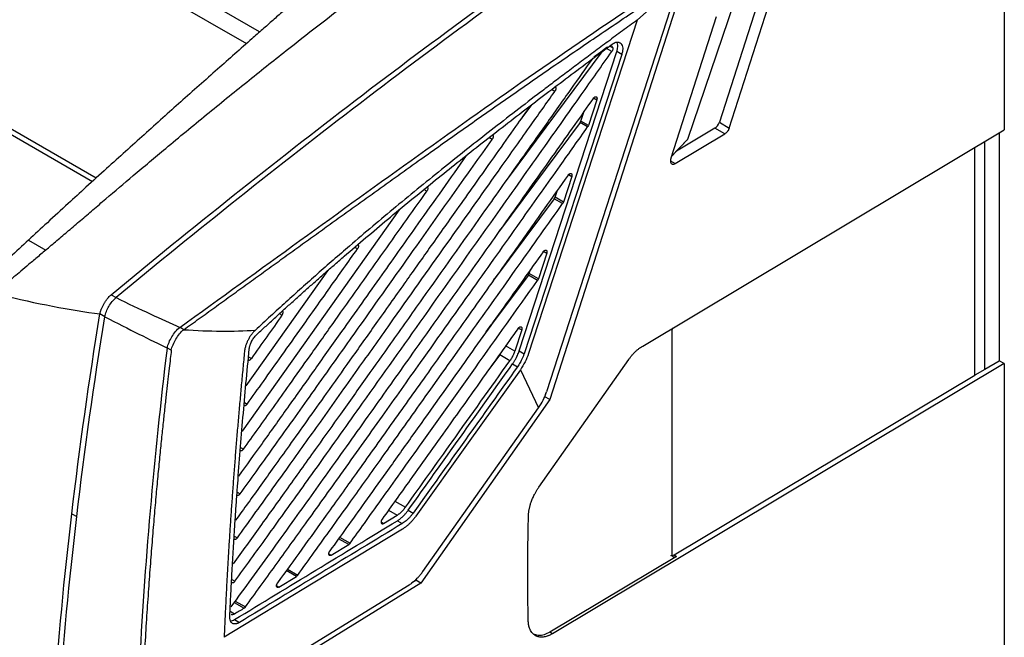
# Model space of a CAD drawing. Header units: millimetres. Extents: x -508 to 796, y -404 to 760.
# Tile 108 of 116: x 655 to 796, y 566 to 654. Entities that reach past the tile are written whole.
import ezdxf

# ---------------------------------------------------------------- set-up
doc = ezdxf.new("R2010")
doc.units = ezdxf.units.MM

msp = doc.modelspace()

# ---------------------------------------------------------------- linework, layer by layer
at = {"color": 7, "linetype": 'Continuous', "lineweight": 25}
for p, q in [((795.803, 685.759), (795.803, 638.399)), ((689.18, 652.42), (666.062, 665.792)), ((667.108, 662.402), (687.29, 650.752)), ((748.445, 658.886), (743.238, 654.122)), ((761.284, 659.065), (755.003, 639.48)), ((756.417, 638.663), (762.897, 658.867)), ((749.127, 657.055), (730.736, 599.776)), ((747.952, 655.589), (730.271, 600.9)), ((757.079, 656.551), (750.454, 637.027)), ((754.547, 654.566), (748.067, 634.361)), ((743.238, 654.122), (727.674, 606.35)), ((629.732, 651.503), (665.233, 631.008)), ((629.735, 652.321), (665.782, 631.511)), ((738.167, 649.558), (724.745, 631.529)), ((726.334, 606.732), (740.317, 649.611)), ((741.024, 649.202), (727.042, 606.324)), ((741.024, 649.202), (740.317, 649.611)), ((728.095, 641.97), (726.419, 639.718)), ((737.451, 642.705), (736.256, 639.044)), ((735.177, 639.667), (735.656, 641.081)), ((735.056, 639.439), (723.511, 623.93)), ((736.139, 638.814), (735.056, 639.439)), ((736.256, 639.044), (735.177, 639.667)), ((755.003, 639.48), (756.417, 638.663)), ((744.022, 607.445), (795.803, 638.399)), ((748.697, 633.576), (755.788, 637.815)), ((754.373, 638.632), (748.876, 635.345)), ((755.788, 637.815), (754.373, 638.632)), ((795.071, 637.962), (795.071, 605.344)), ((748.122, 634.557), (750.366, 636.904)), ((748.151, 634.619), (750.454, 637.027)), ((793.012, 604.084), (793.012, 636.73)), ((733.866, 631.722), (732.671, 628.061)), ((731.474, 628.752), (731.81, 629.742)), ((731.354, 628.524), (722.825, 617.067)), ((732.554, 627.831), (731.354, 628.524)), ((732.671, 628.061), (731.474, 628.752)), ((709.17, 626.928), (686.659, 595.227)), ((656.071, 622.607), (658.544, 621.178)), ((730.281, 620.739), (729.086, 617.078)), ((698.916, 618.208), (687.213, 601.717)), ((727.651, 617.609), (722.336, 610.469)), ((728.97, 616.848), (727.651, 617.609)), ((727.772, 617.837), (727.967, 618.414)), ((729.086, 617.078), (727.772, 617.837)), ((722.643, 616.823), (722.825, 617.067)), ((667.905, 614.78), (668.612, 614.372)), ((667.02, 611.631), (666.313, 612.039)), ((721.605, 609.487), (722.336, 610.469)), ((726.698, 609.756), (725.703, 606.706)), ((748.188, 609.563), (748.188, 577.718)), ((676.53, 606.828), (675.964, 607.155)), ((726.334, 606.732), (727.042, 606.324)), ((723.552, 606.162), (721.846, 603.871)), ((725.003, 605.325), (723.552, 606.162)), ((725.401, 604.891), (726.108, 604.483)), ((729.149, 587.215), (742.029, 605.515)), ((795.803, 604.921), (731.108, 566.247)), ((793.012, 604.112), (795.071, 605.344)), ((795.803, 604.921), (795.071, 605.344)), ((795.803, 604.921), (795.803, 545.015)), ((726.507, 604.049), (729.111, 598.594)), ((793.012, 604.084), (791.599, 603.268)), ((748.529, 577.521), (791.599, 603.268)), ((730.029, 600.184), (730.215, 600.763)), ((730.736, 599.776), (712.245, 573.503)), ((729.909, 600.013), (730.029, 600.184)), ((730.736, 599.776), (730.029, 600.184)), ((712.54, 575.144), (729.111, 598.594)), ((710.451, 583.928), (711.159, 583.52)), ((662.282, 583.419), (662.99, 583.011)), ((706.924, 582.039), (708.887, 583.234)), ((708.894, 582.425), (709.602, 582.017)), ((699.431, 577.482), (701.929, 579.001)), ((748.882, 577.317), (730.729, 566.465)), ((748.529, 577.521), (748.882, 577.317)), ((691.937, 572.925), (694.435, 574.445)), ((710.989, 573.572), (711.538, 573.911)), ((711.538, 573.911), (711.723, 574.175)), ((712.245, 573.503), (711.538, 573.911)), ((693.979, 563.039), (710.606, 573.257)), ((712.245, 573.503), (695.01, 562.847)), ((685.58, 568.26), (686.287, 567.852)), ((731.108, 566.247), (730.729, 566.465))]:
    msp.add_line(p, q, dxfattribs=at)
at = {"color": 250, "linetype": 'Continuous', "lineweight": 25}
for p, q in [((739.606, 649.625), (738.844, 650.065)), ((739.751, 650.132), (739.289, 650.398)), ((731.434, 643.898), (730.962, 644.171)), ((736.997, 642.967), (737.451, 642.705)), ((722.463, 637.031), (722.016, 637.289)), ((791.599, 603.268), (791.599, 635.886)), ((748.006, 633.975), (748.697, 633.576)), ((733.409, 631.986), (733.866, 631.722)), ((713.104, 629.6), (712.691, 629.838)), ((703.175, 621.347), (702.799, 621.564)), ((729.822, 621.004), (730.281, 620.739)), ((692.377, 611.849), (692.035, 612.046)), ((726.237, 610.021), (726.698, 609.756)), ((725.703, 606.706), (724.401, 607.458)), ((687.586, 605.901), (687.991, 605.667)), ((686.987, 599.361), (687.399, 599.123)), ((686.448, 592.9), (686.867, 592.658)), ((685.957, 586.528), (686.396, 586.275)), ((708.554, 585.228), (710.055, 584.362)), ((707.644, 583.952), (708.887, 583.234)), ((706.57, 582.243), (706.924, 582.039)), ((685.539, 580.233), (685.987, 579.974)), ((701.929, 579.001), (700.474, 579.841)), ((700.626, 580.053), (702.124, 579.189)), ((699.082, 577.684), (699.43, 577.483)), ((694.435, 574.445), (692.998, 575.274)), ((693.151, 575.486), (694.63, 574.632)), ((685.183, 574.021), (685.641, 573.757)), ((691.591, 573.126), (691.937, 572.926)), ((685.513, 570.713), (686.943, 569.887)), ((685.666, 570.924), (687.139, 570.074)), ((685.585, 569.062), (684.943, 569.433))]:
    msp.add_line(p, q, dxfattribs=at)
at = {"color": 7, "linetype": 'Continuous', "lineweight": 25, "flags": 128}
for points in [[(726.507, 604.049), (719.032, 593.568), (711.557, 583.086)], [(709.61, 581.207), (696.852, 573.466), (684.094, 565.725)]]:
    msp.add_lwpolyline(points, dxfattribs=at)
at = {"color": 7, "linetype": 'Continuous', "lineweight": 25}
for centre, major_axis, ratio, start_param, end_param in [((754.373, 639.448), (0.487, 0.873), 0.5672232, 3.9184861, 5.0529501), ((749.93, 636.737), (0.524, 0.334), 0.2238042, 5.5417098, 6.010807)]:
    msp.add_ellipse(centre, major_axis=major_axis, ratio=ratio, start_param=start_param, end_param=end_param, dxfattribs=at)
for points, knots in [([(658.544, 621.178), (659.081, 621.636), (660.174, 622.567), (661.838, 623.986), (663.558, 625.454), (665.333, 626.968), (667.843, 629.107), (671.31, 632.05), (676.111, 636.085), (681.53, 640.56), (687.283, 645.23), (694.1, 650.662), (701.772, 656.623), (708.591, 661.742), (713.394, 665.257), (716.401, 667.425), (719.347, 669.519), (722.233, 671.538), (725.056, 673.486), (726.919, 674.745), (727.84, 675.368)], [0, 0, 0, 0, 0.0233161, 0.047472, 0.072469, 0.0983085, 0.1249918, 0.1822219, 0.249982, 0.3348217, 0.4181337, 0.4999158, 0.6303383, 0.7499292, 0.793915, 0.836981, 0.8791246, 0.9203435, 0.9606359, 1, 1, 1, 1]), ([(667.905, 614.78), (673.752, 619.617), (679.586, 624.351), (691.233, 633.623), (708.671, 647.23), (726.029, 659.932), (737.66, 668.014)], [0, 0, 0, 0, 0.25, 0.25, 0.5, 1, 1, 1, 1]), ([(698.076, 660.255), (697.627, 659.86), (696.72, 659.062), (695.345, 657.851), (693.943, 656.617), (692.515, 655.359), (691.061, 654.077), (689.58, 652.772), (686.949, 650.449), (683.049, 647.002), (678.786, 643.216), (675.273, 640.08), (672.636, 637.716), (669.952, 635.3), (667.176, 632.789), (664.439, 630.299), (661.61, 627.713), (658.865, 625.191), (656.973, 623.441), (656.071, 622.607)], [0, 0, 0, 0, 0.0328121, 0.0661745, 0.1000866, 0.1345476, 0.1695566, 0.2051127, 0.2412148, 0.3587469, 0.4842007, 0.5447661, 0.6082865, 0.6713103, 0.7351139, 0.8050751, 0.8654356, 0.9358592, 1, 1, 1, 1]), ([(678.313, 609.782), (679.05, 610.312), (680.527, 611.375), (682.743, 612.972), (684.965, 614.576), (687.194, 616.185), (689.431, 617.799), (691.674, 619.418), (693.924, 621.042), (696.181, 622.67), (698.445, 624.302), (700.716, 625.937), (702.994, 627.576), (705.28, 629.216), (707.573, 630.859), (709.873, 632.504), (712.397, 634.304), (715.151, 636.261), (718.138, 638.376), (721.147, 640.496), (724.179, 642.621), (727.233, 644.749), (730.31, 646.88), (733.41, 649.011), (736.532, 651.141), (739.676, 653.268), (742.843, 655.394), (744.959, 656.797), (746.022, 657.501)], [0, 0, 0, 0, 0.0318727, 0.0639022, 0.0960887, 0.1284321, 0.1609328, 0.1935909, 0.2264066, 0.2593803, 0.2925121, 0.325802, 0.3592503, 0.3928571, 0.4266226, 0.4605471, 0.4946309, 0.5384988, 0.582781, 0.6274775, 0.6725885, 0.7181143, 0.7640553, 0.8104123, 0.8571854, 0.9043744, 0.9519792, 1, 1, 1, 1]), ([(743.238, 654.122), (742.53, 653.602), (741.13, 652.574), (739.055, 651.041), (737.029, 649.536), (735.051, 648.06), (733.122, 646.612), (731.241, 645.193), (727.643, 642.464), (722.448, 638.462), (715.546, 633.002), (708.783, 627.485), (703.478, 623.008), (699.731, 619.766), (697.442, 617.76), (695.181, 615.751), (692.948, 613.741), (690.743, 611.731), (689.285, 610.379), (688.56, 609.706)], [0, 0, 0, 0, 0.0384535, 0.0760397, 0.1127588, 0.1486113, 0.1835976, 0.2177179, 0.2509729, 0.3794581, 0.5008992, 0.6281697, 0.7502884, 0.7929851, 0.8352457, 0.8770737, 0.9184729, 0.959447, 1, 1, 1, 1]), ([(688.723, 609.039), (689.128, 609.416), (689.942, 610.171), (691.168, 611.299), (692.402, 612.427), (693.646, 613.554), (694.898, 614.681), (696.16, 615.808), (697.43, 616.934), (698.71, 618.059), (699.998, 619.184), (702.925, 621.721), (707.581, 625.672), (713.888, 630.855), (720.313, 635.98), (725.595, 640.084), (729.854, 643.336), (733.014, 645.724), (736.289, 648.178), (738.512, 649.825), (739.643, 650.662)], [0, 0, 0, 0, 0.0243448, 0.0488328, 0.073465, 0.0982421, 0.1231647, 0.1482336, 0.1734495, 0.1988131, 0.2243252, 0.2499863, 0.3724509, 0.4996405, 0.6214793, 0.749549, 0.8088564, 0.8703659, 0.9340797, 1, 1, 1, 1]), ([(737.029, 648.846), (737.356, 649.089), (738.015, 649.577), (738.674, 650.063), (739.005, 650.308)], [0, 0, 0, 0, 0.4966843, 1, 1, 1, 1]), ([(739.562, 650.4), (739.594, 650.385), (739.689, 650.34), (739.725, 650.215), (739.749, 650.133)], [0, 0, 0, 0, 0.3438246, 1, 1, 1, 1]), ([(739.749, 650.134), (739.752, 650.116), (739.758, 650.08), (739.756, 650.019), (739.748, 649.955), (739.727, 649.866), (739.686, 649.75), (739.632, 649.667), (739.606, 649.625)], [0, 0, 0, 0, 0.1253938, 0.2487909, 0.3729643, 0.5006367, 0.7506158, 1, 1, 1, 1]), ([(739.643, 650.662), (739.674, 650.684), (739.735, 650.728), (739.828, 650.785), (739.92, 650.835), (740.042, 650.891), (740.192, 650.942), (740.364, 650.971), (740.527, 650.967), (740.726, 650.916), (740.933, 650.775), (741.098, 650.496), (741.161, 650.188), (741.164, 649.91), (741.142, 649.685), (741.098, 649.448), (741.049, 649.284), (741.024, 649.202)], [0, 0, 0, 0, 0.031827, 0.0635077, 0.0951862, 0.1270063, 0.1899354, 0.2529823, 0.3166051, 0.3804439, 0.5068212, 0.6293726, 0.7507422, 0.8120067, 0.8734819, 0.9365093, 1, 1, 1, 1]), ([(740.317, 649.611), (740.362, 649.772), (740.451, 650.096), (740.458, 650.533), (740.417, 650.83), (740.346, 650.938), (740.333, 650.958)], [0, 0, 0, 0, 0.3108304, 0.6217048, 0.9320278, 1, 1, 1, 1]), ([(736.871, 648.68), (735.829, 647.203), (733.608, 644.053), (730.065, 639.042), (725.836, 633.067), (719.919, 624.719), (713.813, 616.105), (708.308, 608.341), (704.404, 602.838), (700.899, 597.906), (697.123, 592.605), (693.276, 587.225), (689.263, 581.637), (686.642, 578.012), (685.365, 576.246)], [0, 0, 0, 0, 0.06104673, 0.13012149, 0.20722433, 0.30817122, 0.47555815, 0.56367381, 0.62948572, 0.70329663, 0.76793722, 0.84913619, 0.92649024, 1, 1, 1, 1]), ([(685.641, 573.757), (686.4, 574.805), (687.939, 576.929), (690.272, 580.161), (692.66, 583.479), (695.103, 586.885), (698.869, 592.148), (704.748, 600.408), (713.423, 612.632), (722.258, 625.093), (729.766, 635.688), (735.095, 643.225), (738.15, 647.559), (739.606, 649.625)], [0, 0, 0, 0, 0.0416635, 0.0844383, 0.1283246, 0.1733227, 0.2194325, 0.3367892, 0.4999997, 0.7024916, 0.8290674, 0.9185045, 1, 1, 1, 1]), ([(731.48, 644.543), (731.489, 644.54), (731.528, 644.527), (731.57, 644.458), (731.591, 644.339), (731.573, 644.195), (731.522, 644.041), (731.463, 643.946), (731.434, 643.898)], [0, 0, 0, 0, 0.0630947, 0.2507705, 0.4359694, 0.6224047, 0.8101256, 1, 1, 1, 1]), ([(736.944, 642.904), (736.061, 641.654), (734.209, 639.031), (731.295, 634.913), (728.135, 630.452), (724.376, 625.149), (718.782, 617.262), (712.464, 608.357), (705.626, 598.724), (699.884, 590.662), (694.946, 583.764), (691.086, 578.405), (688.046, 574.197), (686.044, 571.442), (685.059, 570.087)], [0, 0, 0, 0, 0.0513674, 0.1078042, 0.1693104, 0.2348569, 0.3259581, 0.493838, 0.6012699, 0.7223829, 0.825945, 0.8858431, 0.9438613, 1, 1, 1, 1]), ([(685.987, 579.974), (686.776, 581.067), (688.375, 583.283), (690.799, 586.659), (693.976, 591.093), (698.138, 596.926), (702.998, 603.764), (709.028, 612.268), (715.729, 621.724), (722.383, 631.112), (727.538, 638.388), (730.226, 642.191), (731.434, 643.898)], [0, 0, 0, 0, 0.0515112, 0.1044674, 0.158869, 0.2600678, 0.3784862, 0.4797779, 0.6588613, 0.8218349, 0.9199824, 1, 1, 1, 1]), ([(736.944, 642.904), (736.954, 642.919), (736.975, 642.948), (737.009, 642.988), (737.05, 643.03), (737.101, 643.071), (737.177, 643.119), (737.27, 643.152), (737.369, 643.144), (737.441, 643.085), (737.474, 643.001), (737.485, 642.92), (737.483, 642.852), (737.473, 642.78), (737.458, 642.73), (737.451, 642.705)], [0, 0, 0, 0, 0.0411031, 0.0826476, 0.1253466, 0.1872364, 0.251161, 0.3773927, 0.5019201, 0.6248634, 0.7485788, 0.8111176, 0.8735326, 0.937097, 1, 1, 1, 1]), ([(727.914, 641.831), (727.22, 640.851), (725.597, 638.557), (722.919, 634.777), (720.104, 630.803), (717.565, 627.221), (715.426, 624.202), (713.521, 621.515), (711.684, 618.923), (709.135, 615.326), (705.947, 610.826), (702.212, 605.56), (698.921, 600.926), (696.018, 596.846), (693.52, 593.343), (691.322, 590.269), (689.365, 587.538), (687.539, 584.994), (686.332, 583.318), (685.735, 582.49)], [0, 0, 0, 0, 0.04950462, 0.11583811, 0.19090793, 0.2502015, 0.29678931, 0.34337712, 0.38593382, 0.4277437, 0.52504492, 0.61324975, 0.69376633, 0.75924987, 0.8195743, 0.87102885, 0.91494599, 0.95793634, 1, 1, 1, 1]), ([(687.138, 570.074), (687.85, 571.054), (689.277, 573.019), (691.419, 575.979), (693.571, 578.962), (696.708, 583.32), (701.105, 589.461), (706.597, 597.168), (713.06, 606.265), (719.772, 615.721), (726.433, 625.11), (731.744, 632.601), (734.826, 636.957), (736.139, 638.814)], [0, 0, 0, 0, 0.0429665, 0.0862213, 0.1297646, 0.1735963, 0.2769583, 0.3981194, 0.5099226, 0.6735842, 0.8103235, 0.9191288, 1, 1, 1, 1]), ([(735.056, 639.439), (735.069, 639.457), (735.094, 639.492), (735.127, 639.549), (735.155, 639.607), (735.169, 639.647), (735.177, 639.667)], [0, 0, 0, 0, 0.2521862, 0.4999967, 0.7478089, 1, 1, 1, 1]), ([(736.256, 639.044), (736.249, 639.024), (736.235, 638.984), (736.207, 638.925), (736.176, 638.868), (736.152, 638.832), (736.139, 638.814)], [0, 0, 0, 0, 0.2521805, 0.4999872, 0.7478004, 1, 1, 1, 1]), ([(756.417, 638.663), (756.407, 638.634), (756.388, 638.576), (756.352, 638.489), (756.311, 638.405), (756.266, 638.323), (756.216, 638.243), (756.144, 638.14), (756.046, 638.023), (755.919, 637.902), (755.832, 637.844), (755.788, 637.815)], [0, 0, 0, 0, 0.0847015, 0.1678656, 0.2502382, 0.3325865, 0.4156784, 0.5002616, 0.6675337, 0.8320664, 1, 1, 1, 1]), ([(722.512, 637.675), (722.521, 637.672), (722.559, 637.66), (722.6, 637.593), (722.622, 637.474), (722.604, 637.329), (722.554, 637.173), (722.493, 637.078), (722.463, 637.031)], [0, 0, 0, 0, 0.0539421, 0.242342, 0.4307445, 0.6207609, 0.8102141, 1, 1, 1, 1]), ([(686.397, 586.274), (687.153, 587.327), (688.713, 589.501), (691.119, 592.865), (693.666, 596.433), (696.353, 600.206), (699.776, 605.022), (704.893, 612.239), (712.67, 623.211), (718.863, 631.95), (722.463, 637.031)], [0, 0, 0, 0, 0.0624201, 0.1288264, 0.1992189, 0.2735979, 0.3519633, 0.4838907, 0.6999029, 1, 1, 1, 1]), ([(718.772, 634.711), (716.46, 631.45), (712.429, 625.765), (706.474, 617.363), (701.565, 610.436), (697.059, 604.084), (693.264, 598.747), (689.619, 593.636), (687.283, 590.376), (686.166, 588.817)], [0, 0, 0, 0, 0.21306021, 0.37137448, 0.54888815, 0.66553023, 0.78637536, 0.89786515, 1, 1, 1, 1]), ([(748.067, 634.361), (748.059, 634.334), (748.042, 634.28), (748.024, 634.201), (748.011, 634.123), (748.004, 634.048), (747.998, 633.893), (748.039, 633.674), (748.161, 633.536), (748.277, 633.489), (748.354, 633.474), (748.451, 633.478), (748.567, 633.507), (748.652, 633.552), (748.697, 633.576)], [0, 0, 0, 0, 0.0444948, 0.0885424, 0.1321429, 0.1752962, 0.2180026, 0.4120844, 0.6167529, 0.6734745, 0.740167, 0.816824, 0.9034379, 1, 1, 1, 1]), ([(733.356, 631.923), (732.214, 630.312), (729.536, 626.534), (724.923, 620.035), (719.256, 612.051), (713.478, 603.917), (707.966, 596.165), (703.235, 589.526), (698.981, 583.579), (695.236, 578.37), (692.904, 575.144), (691.745, 573.541)], [0, 0, 0, 0, 0.0826549, 0.1938425, 0.3335627, 0.4924176, 0.6114117, 0.7316386, 0.8335545, 0.9172973, 1, 1, 1, 1]), ([(733.356, 631.923), (733.366, 631.938), (733.386, 631.967), (733.421, 632.007), (733.462, 632.049), (733.513, 632.09), (733.589, 632.137), (733.683, 632.17), (733.783, 632.163), (733.855, 632.103), (733.889, 632.019), (733.899, 631.938), (733.897, 631.87), (733.888, 631.798), (733.873, 631.747), (733.866, 631.722)], [0, 0, 0, 0, 0.04110087, 0.08264363, 0.12534212, 0.18723127, 0.25115823, 0.37739658, 0.50192795, 0.62486697, 0.74857602, 0.81111264, 0.87352811, 0.93709365, 1, 1, 1, 1]), ([(713.156, 630.243), (713.162, 630.241), (713.199, 630.231), (713.239, 630.163), (713.264, 630.046), (713.247, 629.901), (713.194, 629.743), (713.134, 629.648), (713.104, 629.599)], [0, 0, 0, 0, 0.0426579, 0.2339569, 0.42568, 0.6166969, 0.8068933, 1, 1, 1, 1]), ([(686.867, 592.658), (687.563, 593.631), (688.992, 595.629), (691.184, 598.704), (693.67, 602.196), (696.621, 606.351), (700.99, 612.51), (706.552, 620.36), (710.92, 626.52), (713.104, 629.599)], [0, 0, 0, 0, 0.0791888, 0.1625203, 0.2499946, 0.3629654, 0.4999921, 0.7499943, 1, 1, 1, 1]), ([(694.63, 574.632), (695.422, 575.729), (697.031, 577.956), (699.472, 581.351), (702.61, 585.726), (706.822, 591.626), (712.63, 599.783), (719.229, 609.063), (726.053, 618.667), (730.44, 624.851), (732.554, 627.831)], [0, 0, 0, 0, 0.0620756, 0.126054, 0.1919353, 0.3092433, 0.4588889, 0.6517908, 0.8321611, 1, 1, 1, 1]), ([(731.354, 628.524), (731.366, 628.542), (731.392, 628.577), (731.424, 628.634), (731.452, 628.692), (731.467, 628.732), (731.474, 628.752)], [0, 0, 0, 0, 0.2521862, 0.4999967, 0.7478089, 1, 1, 1, 1]), ([(732.671, 628.061), (732.664, 628.041), (732.65, 628.001), (732.622, 627.942), (732.591, 627.885), (732.566, 627.849), (732.554, 627.831)], [0, 0, 0, 0, 0.2521993, 0.5000128, 0.7478198, 1, 1, 1, 1]), ([(656.071, 622.607), (655.186, 621.786), (653.468, 620.192), (651.754, 618.589), (650.922, 617.811)], [0, 0, 0, 0, 0.5145726, 1, 1, 1, 1]), ([(703.229, 621.991), (703.233, 621.99), (703.269, 621.981), (703.309, 621.915), (703.335, 621.799), (703.319, 621.652), (703.267, 621.492), (703.206, 621.395), (703.175, 621.347)], [0, 0, 0, 0, 0.0297148, 0.2237046, 0.4179975, 0.6115317, 0.8042781, 1, 1, 1, 1]), ([(658.543, 621.178), (658.077, 620.781), (657.17, 620.01), (655.898, 618.931), (654.77, 617.977), (653.858, 617.205), (653.309, 616.743), (653.083, 616.553)], [0, 0, 0, 0, 0.257487, 0.4999993, 0.6999974, 0.8764763, 1, 1, 1, 1]), ([(687.399, 599.123), (688.171, 600.206), (689.821, 602.522), (692.452, 606.225), (695.625, 610.698), (699.235, 615.788), (701.862, 619.494), (703.175, 621.347)], [0, 0, 0, 0, 0.1463466, 0.3130111, 0.4999936, 0.7499968, 1, 1, 1, 1]), ([(729.769, 620.942), (727.892, 618.299), (724.015, 612.844), (717.74, 604.02), (712.114, 596.114), (707.468, 589.595), (704.366, 585.253), (701.693, 581.52), (700.035, 579.215), (699.234, 578.1)], [0, 0, 0, 0, 0.1848604, 0.3816511, 0.6175203, 0.7382585, 0.8381386, 0.9217619, 1, 1, 1, 1]), ([(729.769, 620.942), (729.779, 620.956), (729.8, 620.985), (729.834, 621.025), (729.876, 621.067), (729.926, 621.108), (730.003, 621.155), (730.097, 621.188), (730.197, 621.18), (730.27, 621.12), (730.304, 621.036), (730.314, 620.955), (730.313, 620.887), (730.303, 620.815), (730.288, 620.764), (730.281, 620.739)], [0, 0, 0, 0, 0.0410987, 0.0826388, 0.1253353, 0.1872196, 0.2511469, 0.3773903, 0.5019291, 0.6248678, 0.7485728, 0.8111078, 0.8735238, 0.9370904, 1, 1, 1, 1]), ([(727.651, 617.609), (727.664, 617.627), (727.689, 617.662), (727.722, 617.719), (727.75, 617.778), (727.764, 617.817), (727.772, 617.837)], [0, 0, 0, 0, 0.2521862, 0.4999967, 0.7478089, 1, 1, 1, 1]), ([(702.124, 579.189), (702.807, 580.141), (704.293, 582.212), (706.695, 585.572), (709.454, 589.435), (713.953, 595.745), (720.499, 604.938), (726.003, 612.677), (728.97, 616.848)], [0, 0, 0, 0, 0.0759711, 0.1652756, 0.2679134, 0.3838848, 0.6679646, 1, 1, 1, 1]), ([(729.086, 617.078), (729.079, 617.058), (729.065, 617.018), (729.038, 616.959), (729.007, 616.902), (728.982, 616.866), (728.97, 616.848)], [0, 0, 0, 0, 0.252194, 0.5000065, 0.7478157, 1, 1, 1, 1]), ([(666.313, 612.039), (666.317, 612.062), (666.328, 612.126), (666.356, 612.249), (666.403, 612.417), (666.466, 612.602), (666.565, 612.852), (666.705, 613.156), (666.902, 613.518), (667.085, 613.816), (667.241, 614.042), (667.377, 614.225), (667.532, 614.414), (667.713, 614.611), (667.841, 614.723), (667.905, 614.78)], [0, 0, 0, 0, 0.023968, 0.0654537, 0.1244922, 0.1921892, 0.2499777, 0.3749244, 0.499719, 0.6247416, 0.6919685, 0.7498468, 0.8335047, 0.916971, 1, 1, 1, 1]), ([(692.377, 611.848), (692.404, 611.889), (692.462, 611.977), (692.521, 612.133), (692.543, 612.294), (692.512, 612.418), (692.47, 612.486), (692.435, 612.493), (692.433, 612.493)], [0, 0, 0, 0, 0.16633042, 0.35898859, 0.57075105, 0.78799952, 0.98773767, 1, 1, 1, 1]), ([(688.56, 609.706), (688.52, 609.667), (688.439, 609.59), (688.32, 609.466), (688.205, 609.337), (688.094, 609.201), (687.932, 608.991), (687.73, 608.692), (687.507, 608.295), (687.317, 607.885), (687.184, 607.518), (687.096, 607.201), (687.04, 606.931), (687.019, 606.758), (687.009, 606.671)], [0, 0, 0, 0, 0.0507619, 0.1010424, 0.1510269, 0.2009041, 0.2508638, 0.3746225, 0.5000333, 0.6252964, 0.7492036, 0.8323258, 0.9156331, 1, 1, 1, 1]), ([(726.184, 609.959), (724.523, 607.626), (721.282, 603.074), (716.128, 595.84), (711.304, 589.072), (708.055, 584.525), (706.723, 582.66)], [0, 0, 0, 0, 0.2562922, 0.4999995, 0.7949117, 1, 1, 1, 1]), ([(726.184, 609.959), (726.197, 609.977), (726.223, 610.011), (726.264, 610.057), (726.308, 610.098), (726.353, 610.132), (726.403, 610.163), (726.456, 610.186), (726.529, 610.204), (726.612, 610.196), (726.687, 610.137), (726.722, 610.053), (726.732, 609.971), (726.73, 609.903), (726.72, 609.831), (726.705, 609.781), (726.698, 609.756)], [0, 0, 0, 0, 0.05095, 0.1006098, 0.1498608, 0.1996062, 0.250723, 0.3126901, 0.37549, 0.5003479, 0.6251967, 0.7495495, 0.811457, 0.873825, 0.9368484, 1, 1, 1, 1]), ([(748.276, 609.988), (748.256, 609.937), (748.197, 609.789), (748.191, 609.652), (748.188, 609.563)], [0, 0, 0, 0, 0.35016544, 1, 1, 1, 1]), ([(687.688, 607.016), (687.693, 607.06), (687.704, 607.147), (687.728, 607.281), (687.759, 607.416), (687.798, 607.551), (687.844, 607.687), (687.896, 607.823), (687.956, 607.96), (688.045, 608.142), (688.169, 608.363), (688.337, 608.612), (688.522, 608.841), (688.655, 608.973), (688.723, 609.039)], [0, 0, 0, 0, 0.0641433, 0.1271087, 0.1892408, 0.2508977, 0.3124463, 0.3742552, 0.4366882, 0.5000987, 0.6259414, 0.7492652, 0.8729879, 1, 1, 1, 1]), ([(676.53, 606.828), (676.483, 606.432), (676.38, 605.573), (676.217, 604.188), (676.034, 602.608), (675.833, 600.833), (675.615, 598.865), (675.382, 596.703), (675.136, 594.35), (674.879, 591.804), (674.614, 589.069), (674.342, 586.145), (674.067, 583.032), (673.791, 579.734), (673.518, 576.25), (673.25, 572.584), (672.992, 568.736), (672.745, 564.708), (672.6, 561.971), (672.526, 560.57)], [0, 0, 0, 0, 0.0253239, 0.0548355, 0.088535, 0.1264221, 0.1684968, 0.214759, 0.2652087, 0.3198457, 0.37867, 0.4416813, 0.5088797, 0.5802651, 0.6558375, 0.7355969, 0.8195435, 0.9076777, 1, 1, 1, 1]), ([(687.009, 606.671), (686.931, 605.869), (686.776, 604.267), (686.553, 601.875), (686.338, 599.499), (686.13, 597.139), (685.931, 594.794), (685.741, 592.464), (685.558, 590.151), (685.384, 587.852), (685.218, 585.57), (685.06, 583.303), (684.911, 581.052), (684.769, 578.816), (684.636, 576.596), (684.511, 574.391), (684.394, 572.202), (684.286, 570.029), (684.185, 567.871), (684.124, 566.44), (684.094, 565.726)], [0, 0, 0, 0, 0.0580344, 0.1157726, 0.1732154, 0.2303636, 0.2872181, 0.3437797, 0.4000493, 0.4560277, 0.511716, 0.5671149, 0.6222253, 0.6770483, 0.7315846, 0.7858353, 0.8398012, 0.8934834, 0.9468827, 1, 1, 1, 1]), ([(684.903, 568.676), (684.935, 569.364), (684.998, 570.741), (685.102, 572.818), (685.213, 574.907), (685.332, 577.009), (685.457, 579.124), (685.591, 581.253), (685.731, 583.395), (685.879, 585.55), (686.095, 588.56), (686.392, 592.448), (686.788, 597.237), (687.218, 602.098), (687.531, 605.37), (687.688, 607.016)], [0, 0, 0, 0, 0.0545525, 0.1093537, 0.1644044, 0.2197055, 0.2752579, 0.3310625, 0.38712, 0.4434314, 0.4999974, 0.6227415, 0.7469846, 0.8727349, 1, 1, 1, 1]), ([(725.703, 606.706), (725.687, 606.658), (725.655, 606.562), (725.6, 606.419), (725.541, 606.276), (725.477, 606.134), (725.393, 605.962), (725.285, 605.763), (725.15, 605.538), (725.052, 605.396), (725.003, 605.325)], [0, 0, 0, 0, 0.1002712, 0.2001482, 0.2999048, 0.399816, 0.5001554, 0.6668765, 0.833067, 1, 1, 1, 1]), ([(725.401, 604.891), (725.441, 604.948), (725.52, 605.061), (725.633, 605.237), (725.741, 605.415), (725.844, 605.598), (725.963, 605.824), (726.092, 606.096), (726.225, 606.413), (726.298, 606.626), (726.334, 606.732)], [0, 0, 0, 0, 0.10032903, 0.20025595, 0.30005513, 0.40000202, 0.50037085, 0.66704452, 0.83316378, 1, 1, 1, 1]), ([(727.042, 606.324), (727.02, 606.26), (726.977, 606.132), (726.904, 605.941), (726.826, 605.751), (726.74, 605.562), (726.628, 605.333), (726.485, 605.067), (726.305, 604.768), (726.174, 604.578), (726.108, 604.483)], [0, 0, 0, 0, 0.1001958, 0.199993, 0.2996649, 0.3994859, 0.4997292, 0.6666117, 0.8329433, 1, 1, 1, 1]), ([(742.029, 605.515), (742.07, 605.572), (742.151, 605.687), (742.278, 605.853), (742.408, 606.014), (742.54, 606.171), (742.675, 606.322), (742.863, 606.522), (743.106, 606.759), (743.407, 607.019), (743.713, 607.251), (743.918, 607.38), (744.022, 607.445)], [0, 0, 0, 0, 0.0700394, 0.1398161, 0.2094569, 0.2790892, 0.3488406, 0.4188379, 0.5646053, 0.7092834, 0.8540297, 1, 1, 1, 1]), ([(687.553, 605.445), (687.553, 605.445), (687.572, 605.429), (687.623, 605.42), (687.709, 605.428), (687.807, 605.476), (687.907, 605.556), (687.963, 605.631), (687.991, 605.667)], [0, 0, 0, 0, 0.0051356, 0.1893495, 0.3835078, 0.5906448, 0.7998197, 1, 1, 1, 1]), ([(710.055, 584.362), (712.28, 587.481), (717.266, 594.467), (722.246, 601.456), (725.003, 605.325)], [0, 0, 0, 0, 0.4464534, 1, 1, 1, 1]), ([(710.451, 583.928), (712.945, 587.421), (715.436, 590.915), (720.419, 597.903), (722.91, 601.397), (725.401, 604.891)], [0, 0, 0, 0, 0.5, 0.5, 1, 1, 1, 1]), ([(726.108, 604.483), (723.618, 600.988), (721.126, 597.494), (716.143, 590.507), (713.652, 587.013), (711.159, 583.52)], [0, 0, 0, 0, 0.5, 0.5, 1, 1, 1, 1]), ([(687.399, 599.123), (687.372, 599.087), (687.315, 599.013), (687.217, 598.936), (687.119, 598.886), (687.029, 598.872), (686.982, 598.892), (686.96, 598.902)], [0, 0, 0, 0, 0.1968706, 0.4031934, 0.6071264, 0.8073566, 1, 1, 1, 1]), ([(686.867, 592.658), (686.84, 592.622), (686.784, 592.549), (686.685, 592.472), (686.587, 592.422), (686.499, 592.412), (686.444, 592.419), (686.426, 592.438), (686.426, 592.438)], [0, 0, 0, 0, 0.1959611, 0.401264, 0.6041952, 0.8034779, 0.999747, 1, 1, 1, 1]), ([(727.67, 583.104), (727.672, 583.166), (727.676, 583.291), (727.691, 583.482), (727.713, 583.675), (727.741, 583.87), (727.776, 584.067), (727.817, 584.266), (727.866, 584.467), (727.921, 584.67), (727.983, 584.875), (728.088, 585.193), (728.255, 585.625), (728.481, 586.107), (728.706, 586.523), (728.918, 586.877), (729.072, 587.102), (729.149, 587.215)], [0, 0, 0, 0, 0.0484762, 0.096567, 0.1443662, 0.1919693, 0.2394732, 0.2869751, 0.3345724, 0.382362, 0.4304394, 0.4788986, 0.6064348, 0.7341031, 0.8227569, 0.9111869, 1, 1, 1, 1]), ([(686.397, 586.274), (686.369, 586.239), (686.313, 586.166), (686.215, 586.09), (686.116, 586.039), (686.029, 586.029), (685.973, 586.036), (685.954, 586.055), (685.954, 586.055)], [0, 0, 0, 0, 0.195189, 0.3996136, 0.6016842, 0.8001646, 0.9956601, 1, 1, 1, 1]), ([(708.887, 583.234), (708.926, 583.258), (709.003, 583.307), (709.117, 583.388), (709.228, 583.473), (709.335, 583.562), (709.439, 583.655), (709.539, 583.751), (709.635, 583.85), (709.727, 583.95), (709.815, 584.052), (709.899, 584.155), (709.979, 584.257), (710.03, 584.327), (710.055, 584.362)], [0, 0, 0, 0, 0.093951, 0.1859716, 0.2760618, 0.3642214, 0.4504506, 0.5347493, 0.6171175, 0.6975552, 0.7760622, 0.8526388, 0.9272847, 1, 1, 1, 1]), ([(708.894, 582.425), (708.941, 582.454), (709.033, 582.511), (709.171, 582.608), (709.308, 582.71), (709.443, 582.821), (709.578, 582.938), (709.755, 583.104), (709.971, 583.326), (710.22, 583.615), (710.374, 583.824), (710.451, 583.928)], [0, 0, 0, 0, 0.0837717, 0.1671342, 0.2502917, 0.3334499, 0.4168145, 0.5005895, 0.6672439, 0.8331686, 1, 1, 1, 1]), ([(685.579, 568.261), (689.467, 570.621), (693.35, 572.983), (701.124, 577.703), (705.01, 580.063), (708.894, 582.425)], [0, 0, 0, 0, 0.5, 0.5, 1, 1, 1, 1]), ([(706.723, 582.66), (706.712, 582.645), (706.689, 582.611), (706.655, 582.552), (706.62, 582.479), (706.589, 582.389), (706.569, 582.287), (706.568, 582.18), (706.595, 582.083), (706.653, 582.013), (706.735, 581.982), (706.828, 581.99), (706.893, 582.023), (706.924, 582.039)], [0, 0, 0, 0, 0.0433618, 0.096328, 0.160406, 0.2369919, 0.3269258, 0.4298178, 0.5433366, 0.6629505, 0.782635, 0.8964374, 1, 1, 1, 1]), ([(711.159, 583.52), (711.12, 583.467), (711.044, 583.362), (710.924, 583.21), (710.802, 583.063), (710.677, 582.921), (710.549, 582.785), (710.375, 582.611), (710.152, 582.41), (709.878, 582.194), (709.694, 582.076), (709.602, 582.017)], [0, 0, 0, 0, 0.08359238, 0.16678032, 0.24976673, 0.33275599, 0.41595247, 0.49955902, 0.66654886, 0.83281361, 1, 1, 1, 1]), ([(711.557, 583.086), (711.516, 583.03), (711.434, 582.917), (711.307, 582.753), (711.177, 582.593), (711.044, 582.438), (710.908, 582.288), (710.77, 582.143), (710.624, 581.997), (710.411, 581.798), (710.139, 581.569), (709.851, 581.358), (709.678, 581.249), (709.61, 581.207)], [0, 0, 0, 0, 0.07142189, 0.1428423, 0.21426767, 0.28570094, 0.35714229, 0.42858977, 0.50003995, 0.58148983, 0.74944331, 0.90182289, 1, 1, 1, 1]), ([(727.635, 568.159), (727.626, 568.651), (727.607, 569.635), (727.588, 571.116), (727.575, 572.6), (727.569, 574.089), (727.569, 575.582), (727.576, 577.078), (727.589, 578.578), (727.609, 580.083), (727.635, 581.591), (727.658, 582.599), (727.67, 583.104)], [0, 0, 0, 0, 0.1000162, 0.2000215, 0.3000188, 0.4000108, 0.5, 0.5999892, 0.6999811, 0.7999785, 0.8999838, 1, 1, 1, 1]), ([(709.602, 582.017), (705.717, 579.655), (701.831, 577.295), (694.057, 572.575), (690.174, 570.212), (686.287, 567.852)], [0, 0, 0, 0, 0.5, 0.5, 1, 1, 1, 1]), ([(685.987, 579.974), (685.959, 579.938), (685.902, 579.866), (685.804, 579.79), (685.707, 579.739), (685.62, 579.729), (685.564, 579.736), (685.545, 579.755), (685.544, 579.756)], [0, 0, 0, 0, 0.1978921, 0.4006729, 0.6000512, 0.7951158, 0.9893655, 1, 1, 1, 1]), ([(699.431, 577.482), (699.416, 577.473), (699.387, 577.456), (699.344, 577.439), (699.302, 577.43), (699.261, 577.428), (699.22, 577.435), (699.18, 577.451), (699.132, 577.487), (699.09, 577.558), (699.075, 577.678), (699.092, 577.795), (699.122, 577.892), (699.152, 577.965), (699.189, 578.036), (699.219, 578.079), (699.234, 578.1)], [0, 0, 0, 0, 0.0494148, 0.0982342, 0.1474484, 0.1980245, 0.250855, 0.3134052, 0.3762163, 0.5003408, 0.6244776, 0.7494882, 0.8123892, 0.8745925, 0.9378151, 1, 1, 1, 1]), ([(702.124, 579.189), (702.109, 579.169), (702.08, 579.13), (702.031, 579.079), (701.981, 579.035), (701.946, 579.013), (701.929, 579.001)], [0, 0, 0, 0, 0.252811, 0.499962, 0.7471324, 1, 1, 1, 1]), ([(748.04, 577.471), (748.056, 577.461), (748.106, 577.428), (748.216, 577.416), (748.364, 577.435), (748.474, 577.492), (748.529, 577.521)], [0, 0, 0, 0, 0.13008144, 0.39759924, 0.69826676, 1, 1, 1, 1]), ([(748.188, 577.718), (748.188, 577.692), (748.19, 577.638), (748.201, 577.56), (748.22, 577.485), (748.249, 577.414), (748.289, 577.35), (748.34, 577.295), (748.404, 577.252), (748.479, 577.224), (748.566, 577.214), (748.663, 577.225), (748.77, 577.256), (748.844, 577.297), (748.882, 577.317)], [0, 0, 0, 0, 0.06253629, 0.12885532, 0.19895681, 0.27284039, 0.35050563, 0.43195204, 0.51717905, 0.60618604, 0.69897237, 0.79553732, 0.89588013, 1, 1, 1, 1]), ([(694.63, 574.632), (694.615, 574.612), (694.586, 574.574), (694.538, 574.523), (694.487, 574.479), (694.452, 574.456), (694.435, 574.445)], [0, 0, 0, 0, 0.2528449, 0.500009, 0.7471685, 1, 1, 1, 1]), ([(710.606, 573.257), (710.655, 573.288), (710.753, 573.35), (710.9, 573.452), (711.046, 573.56), (711.192, 573.675), (711.336, 573.796), (711.479, 573.924), (711.63, 574.067), (711.838, 574.277), (712.096, 574.564), (712.345, 574.874), (712.488, 575.072), (712.54, 575.144)], [0, 0, 0, 0, 0.0714423, 0.1428765, 0.2143089, 0.2857422, 0.3571766, 0.4286103, 0.5000402, 0.5867473, 0.7494482, 0.9088473, 1, 1, 1, 1]), ([(685.641, 573.757), (685.612, 573.722), (685.555, 573.651), (685.459, 573.574), (685.361, 573.523), (685.274, 573.514), (685.216, 573.521), (685.196, 573.539), (685.195, 573.54)], [0, 0, 0, 0, 0.19883547, 0.39679994, 0.59276656, 0.79194235, 0.98954969, 1, 1, 1, 1]), ([(691.937, 572.925), (691.925, 572.918), (691.901, 572.903), (691.864, 572.887), (691.822, 572.875), (691.777, 572.87), (691.714, 572.878), (691.648, 572.916), (691.598, 573), (691.584, 573.119), (691.604, 573.244), (691.641, 573.357), (691.686, 573.454), (691.725, 573.512), (691.745, 573.541)], [0, 0, 0, 0, 0.0410728, 0.0826052, 0.1252608, 0.1871561, 0.2510047, 0.3771151, 0.5016638, 0.6231422, 0.748652, 0.8342929, 0.9167503, 1, 1, 1, 1]), ([(687.138, 570.074), (687.124, 570.055), (687.094, 570.016), (687.045, 569.965), (686.995, 569.921), (686.96, 569.899), (686.943, 569.887)], [0, 0, 0, 0, 0.2528441, 0.5000088, 0.747169, 1, 1, 1, 1]), ([(686.287, 567.852), (686.255, 567.834), (686.192, 567.797), (686.099, 567.751), (686.007, 567.713), (685.917, 567.682), (685.828, 567.659), (685.685, 567.635), (685.496, 567.637), (685.285, 567.713), (685.111, 567.857), (684.998, 568.047), (684.932, 568.251), (684.9, 568.452), (684.902, 568.601), (684.903, 568.676)], [0, 0, 0, 0, 0.04196285, 0.08347259, 0.12471011, 0.16585985, 0.20710747, 0.2486373, 0.36999905, 0.49139731, 0.61536384, 0.74036619, 0.82743508, 0.91341213, 1, 1, 1, 1]), ([(685.006, 568.057), (685.014, 568.057), (685.105, 568.053), (685.299, 568.111), (685.487, 568.211), (685.579, 568.261)], [0, 0, 0, 0, 0.049226, 0.528671, 1, 1, 1, 1]), ([(685.585, 569.062), (685.537, 569.036), (685.441, 568.984), (685.305, 568.954), (685.183, 568.955), (685.118, 568.987), (685.087, 569.002)], [0, 0, 0, 0, 0.2575873, 0.51550843, 0.77025953, 1, 1, 1, 1]), ([(731.108, 566.247), (731.057, 566.217), (730.955, 566.158), (730.802, 566.079), (730.65, 566.007), (730.499, 565.945), (730.302, 565.873), (730.06, 565.805), (729.764, 565.755), (729.465, 565.742), (729.09, 565.783), (728.746, 565.905), (728.444, 566.105), (728.233, 566.307), (728.053, 566.546), (727.915, 566.799), (727.812, 567.055), (727.738, 567.306), (727.683, 567.573), (727.647, 567.857), (727.639, 568.058), (727.635, 568.159)], [0, 0, 0, 0, 0.0285285, 0.0569684, 0.0853746, 0.1138025, 0.1423073, 0.1977854, 0.2533316, 0.3176838, 0.3821028, 0.4977814, 0.5632254, 0.6287353, 0.6923748, 0.7560805, 0.805113, 0.8537402, 0.9022425, 0.9509025, 1, 1, 1, 1]), ([(730.729, 566.465), (730.452, 566.324), (729.934, 566.059), (729.166, 565.911), (728.756, 566.05), (728.536, 566.124)], [0, 0, 0, 0, 0.3473698, 0.6501006, 1, 1, 1, 1])]:
    msp.add_open_spline(points, degree=3, knots=knots, dxfattribs=at)
for points in [[(738.367, 667.605), (726.736, 659.523), (703.591, 642.588), (680.309, 624.044), (668.612, 614.372)], [(677.748, 610.109), (689.306, 618.43), (712.028, 635.026), (734.263, 650.595), (745.315, 657.909)], [(652.051, 614.781), (657.246, 613.521), (662.073, 612.593), (666.313, 612.039)], [(667.02, 611.631), (667.06, 611.874), (667.197, 612.4), (667.576, 613.129), (668.039, 613.817), (668.417, 614.21), (668.612, 614.372)], [(668.612, 614.372), (672.061, 612.707), (675.148, 611.267), (677.748, 610.109)], [(662.282, 583.419), (663.395, 592.87), (664.738, 602.415), (666.313, 612.039)], [(662.99, 583.011), (664.101, 592.46), (665.445, 602.008), (667.02, 611.631)], [(667.02, 611.631), (670.504, 609.84), (673.55, 608.315), (675.964, 607.155)], [(692.378, 611.848), (690.916, 609.787), (689.455, 607.727), (687.991, 605.667)], [(675.964, 607.155), (675.996, 607.417), (676.178, 607.976), (676.593, 608.771), (677.106, 609.522), (677.525, 609.948), (677.748, 610.109)], [(676.53, 606.828), (676.562, 607.09), (676.761, 607.636), (677.176, 608.433), (677.682, 609.187), (678.091, 609.622), (678.313, 609.782)], [(678.313, 609.782), (678.125, 609.891), (677.936, 610), (677.748, 610.109)], [(678.313, 609.782), (681.987, 609.535), (685.439, 609.51), (688.56, 609.706)], [(671.96, 560.897), (672.732, 576.05), (674.08, 591.494), (675.964, 607.155)], [(727.674, 606.35), (727.414, 605.553), (727.007, 604.751), (726.507, 604.049)], [(729.111, 598.594), (729.609, 599.298), (730.013, 600.101), (730.271, 600.9)], [(659.704, 556.27), (660.347, 565.221), (661.207, 574.276), (662.282, 583.419)], [(660.411, 555.862), (661.054, 564.813), (661.914, 573.868), (662.99, 583.011)], [(686.943, 569.887), (686.49, 569.612), (686.038, 569.337), (685.585, 569.062)]]:
    msp.add_open_spline(points, degree=3, dxfattribs=at)

doc.saveas('drawing.dxf')
